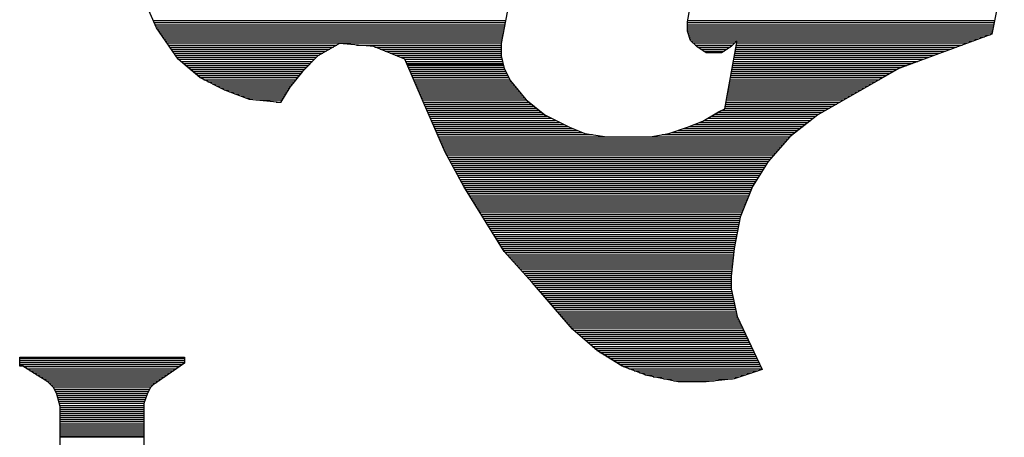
# Model space of a CAD drawing. Extents: x -394 to 5394, y -1015 to 7151.
# Tile 4 of 80: x 832 to 939, y -410 to -364. Entities that reach past the tile are written whole.
import ezdxf

# ---------------------------------------------------------------- set-up
doc = ezdxf.new("R2010")
doc.units = 0
doc.layers.add('DF_TITLE_BLOCK', color=2, linetype='CONTINUOUS')

msp = doc.modelspace()

# ---------------------------------------------------------------- linework, layer by layer
at = {"layer": 'DF_TITLE_BLOCK'}
for points in [[(887.9441, -345.52), (884.2241, -365.09)], [(887.9441, -345.52), (884.2241, -365.09)], [(887.9441, -345.52), (884.2241, -365.09)], [(904.1441, -364.42), (907.5241, -345.52)], [(904.1441, -364.42), (907.5241, -345.52)], [(904.1441, -364.42), (907.5241, -345.52)], [(938.5741, -359.02), (937.2241, -365.77)], [(938.5741, -359.02), (937.2241, -365.77)], [(938.5741, -359.02), (937.2241, -365.77)], [(846.4241, -365.09), (844.0741, -359.69)], [(846.4241, -365.09), (844.0741, -359.69)], [(846.4241, -365.09), (844.0741, -359.69)], [(846.0841, -364.29), (884.3841, -364.29)], [(846.1741, -364.51), (884.3441, -364.51)], [(846.2741, -364.73), (884.3041, -364.73)], [(904.1441, -365.43), (904.1441, -364.42)], [(904.1441, -365.43), (904.1441, -364.42)], [(904.1441, -365.43), (904.1441, -364.42)], [(904.1441, -364.51), (937.4641, -364.51)], [(904.1441, -364.73), (937.4241, -364.73)], [(904.1641, -364.29), (937.5141, -364.29)], [(846.3641, -364.95), (884.2541, -364.95)], [(848.7941, -368.47), (846.4241, -365.09)], [(848.7941, -368.47), (846.4241, -365.09)], [(848.7941, -368.47), (846.4241, -365.09)], [(846.4841, -365.18), (884.2141, -365.18)], [(846.6441, -365.4), (884.1641, -365.4)], [(846.8041, -365.62), (884.1241, -365.62)], [(846.9541, -365.84), (884.0741, -365.84)], [(884.2241, -365.09), (883.8941, -366.78)], [(884.2241, -365.09), (883.8941, -366.78)], [(884.2241, -365.09), (883.8941, -366.78)], [(904.1441, -364.95), (937.3841, -364.95)], [(904.1441, -365.18), (937.3341, -365.18)], [(904.1441, -365.4), (937.2941, -365.4)], [(904.4741, -366.44), (904.1441, -365.43)], [(904.4741, -366.44), (904.1441, -365.43)], [(904.4741, -366.44), (904.1441, -365.43)], [(904.2041, -365.62), (937.2541, -365.62)], [(904.2841, -365.84), (937.0241, -365.84)], [(937.2241, -365.77), (927.0941, -369.48)], [(937.2241, -365.77), (927.0941, -369.48)], [(937.2241, -365.77), (927.0941, -369.48)], [(847.1041, -366.06), (884.0341, -366.06)], [(847.2641, -366.28), (883.9941, -366.28)], [(847.4141, -366.5), (883.9441, -366.5)], [(847.5741, -366.72), (883.9041, -366.72)], [(847.7341, -366.95), (866.0541, -366.95)], [(866.3441, -366.78), (863.9741, -368.13)], [(866.3441, -366.78), (863.9741, -368.13)], [(866.3441, -366.78), (863.9741, -368.13)], [(870.0541, -367.12), (866.3441, -366.78)], [(870.0541, -367.12), (866.3441, -366.78)], [(870.0541, -367.12), (866.3441, -366.78)], [(868.1741, -366.95), (883.8941, -366.95)], [(883.8941, -366.78), (883.8941, -368.13)], [(883.8941, -366.78), (883.8941, -368.13)], [(883.8941, -366.78), (883.8941, -368.13)], [(904.3541, -366.06), (936.4141, -366.06)], [(904.4241, -366.28), (935.8141, -366.28)], [(905.1541, -367.12), (904.4741, -366.44)], [(905.1541, -367.12), (904.4741, -366.44)], [(905.1541, -367.12), (904.4741, -366.44)], [(904.5441, -366.5), (909.4841, -366.5)], [(904.7641, -366.72), (909.2641, -366.72)], [(904.9841, -366.95), (909.0341, -366.95)], [(908.1941, -373.87), (909.5441, -366.44)], [(908.1941, -373.87), (909.5441, -366.44)], [(908.1941, -373.87), (909.5441, -366.44)], [(909.5441, -366.44), (908.8741, -367.12)], [(909.5441, -366.44), (908.8741, -367.12)], [(909.5441, -366.44), (908.8741, -367.12)], [(909.4541, -366.95), (934.0041, -366.95)], [(909.4841, -366.72), (934.6041, -366.72)], [(909.5341, -366.5), (935.2141, -366.5)], [(847.8841, -367.17), (865.6641, -367.17)], [(848.0341, -367.39), (865.2741, -367.39)], [(848.1941, -367.61), (864.8941, -367.61)], [(848.3441, -367.83), (864.5041, -367.83)], [(848.5041, -368.06), (864.1141, -368.06)], [(873.4241, -368.47), (870.0541, -367.12)], [(873.4241, -368.47), (870.0541, -367.12)], [(873.4241, -368.47), (870.0541, -367.12)], [(870.1841, -367.17), (883.8941, -367.17)], [(870.7341, -367.39), (883.8941, -367.39)], [(871.2841, -367.61), (883.8941, -367.61)], [(871.8341, -367.83), (883.8941, -367.83)], [(872.3941, -368.06), (883.8941, -368.06)], [(906.1741, -367.79), (905.1541, -367.12)], [(906.1741, -367.79), (905.1541, -367.12)], [(906.1741, -367.79), (905.1541, -367.12)], [(905.2241, -367.17), (908.7941, -367.17)], [(905.5641, -367.39), (908.4641, -367.39)], [(905.8941, -367.61), (908.1241, -367.61)], [(907.8541, -367.79), (906.1741, -367.79)], [(907.8541, -367.79), (906.1741, -367.79)], [(907.8541, -367.79), (906.1741, -367.79)], [(908.8741, -367.12), (907.8541, -367.79)], [(908.8741, -367.12), (907.8541, -367.79)], [(908.8741, -367.12), (907.8541, -367.79)], [(909.2441, -368.06), (930.9841, -368.06)], [(909.2941, -367.83), (931.5841, -367.83)], [(909.3341, -367.61), (932.1941, -367.61)], [(909.3641, -367.39), (932.7941, -367.39)], [(909.4141, -367.17), (933.3941, -367.17)], [(848.6641, -368.27), (863.8341, -368.27)], [(851.1541, -370.49), (848.7941, -368.47)], [(851.1541, -370.49), (848.7941, -368.47)], [(851.1541, -370.49), (848.7941, -368.47)], [(848.8241, -368.49), (863.6141, -368.49)], [(849.0841, -368.72), (863.3941, -368.72)], [(849.3441, -368.94), (863.1741, -368.94)], [(863.9741, -368.13), (862.2941, -369.82)], [(863.9741, -368.13), (862.2941, -369.82)], [(863.9741, -368.13), (862.2941, -369.82)], [(872.9441, -368.27), (883.9241, -368.27)], [(875.4541, -373.19), (873.4241, -368.47)], [(875.4541, -373.19), (873.4241, -368.47)], [(875.4541, -373.19), (873.4241, -368.47)], [(873.4441, -368.49), (883.9841, -368.49)], [(873.5341, -368.72), (884.0441, -368.72)], [(873.6341, -368.94), (884.0941, -368.94)], [(873.6741, -369.04), (884.1241, -369.04)], [(883.8941, -368.13), (884.2241, -369.48)], [(883.8941, -368.13), (884.2241, -369.48)], [(883.8941, -368.13), (884.2241, -369.48)], [(909.0841, -368.94), (928.5641, -368.94)], [(909.1241, -368.72), (929.1741, -368.72)], [(909.1741, -368.49), (929.7741, -368.49)], [(909.2141, -368.27), (930.3841, -368.27)], [(849.6041, -369.16), (862.9541, -369.16)], [(849.8641, -369.38), (862.7341, -369.38)], [(850.1141, -369.6), (862.5041, -369.6)], [(850.3741, -369.83), (862.2841, -369.83)], [(850.6341, -370.05), (862.1141, -370.05)], [(862.2941, -369.82), (860.9441, -371.51)], [(862.2941, -369.82), (860.9441, -371.51)], [(862.2941, -369.82), (860.9441, -371.51)], [(873.7241, -369.16), (884.1541, -369.16)], [(873.8241, -369.38), (884.2041, -369.38)], [(873.9141, -369.6), (884.2941, -369.6)], [(874.0141, -369.83), (884.4041, -369.83)], [(874.1041, -370.05), (884.5141, -370.05)], [(884.2241, -369.48), (884.9041, -370.83)], [(884.2241, -369.48), (884.9041, -370.83)], [(884.2241, -369.48), (884.9041, -370.83)], [(908.8841, -370.05), (926.1141, -370.05)], [(908.9341, -369.83), (926.4941, -369.83)], [(908.9641, -369.6), (926.8841, -369.6)], [(909.0041, -369.38), (927.3641, -369.38)], [(909.0541, -369.16), (927.9641, -369.16)], [(927.0941, -369.48), (918.3241, -374.54)], [(927.0941, -369.48), (918.3241, -374.54)], [(927.0941, -369.48), (918.3241, -374.54)], [(850.8941, -370.26), (861.9341, -370.26)], [(853.8541, -371.84), (851.1541, -370.49)], [(853.8541, -371.84), (851.1541, -370.49)], [(851.1541, -370.49), (861.7541, -370.49)], [(853.8541, -371.84), (851.1541, -370.49)], [(851.5841, -370.71), (861.5741, -370.71)], [(852.0341, -370.93), (861.4041, -370.93)], [(852.4741, -371.15), (861.2241, -371.15)], [(874.2041, -370.26), (884.6241, -370.26)], [(874.2941, -370.49), (884.7341, -370.49)], [(874.3841, -370.71), (884.8441, -370.71)], [(874.4841, -370.93), (884.9941, -370.93)], [(874.5841, -371.15), (885.1741, -371.15)], [(884.9041, -370.83), (886.5941, -372.86)], [(884.9041, -370.83), (886.5941, -372.86)], [(884.9041, -370.83), (886.5941, -372.86)], [(908.6841, -371.15), (924.1941, -371.15)], [(908.7241, -370.93), (924.5741, -370.93)], [(908.7641, -370.71), (924.9641, -370.71)], [(908.8041, -370.49), (925.3441, -370.49)], [(908.8441, -370.26), (925.7341, -370.26)], [(852.9141, -371.37), (861.0541, -371.37)], [(853.3541, -371.6), (860.8841, -371.6)], [(853.8041, -371.82), (860.7541, -371.82)], [(856.5541, -372.86), (853.8541, -371.84)], [(856.5541, -372.86), (853.8541, -371.84)], [(856.5541, -372.86), (853.8541, -371.84)], [(854.3741, -372.04), (860.6241, -372.04)], [(854.9641, -372.26), (860.4941, -372.26)], [(860.9441, -371.51), (859.9241, -373.19)], [(860.9441, -371.51), (859.9241, -373.19)], [(860.9441, -371.51), (859.9241, -373.19)], [(874.6741, -371.37), (885.3541, -371.37)], [(874.7741, -371.6), (885.5441, -371.6)], [(874.8641, -371.82), (885.7241, -371.82)], [(874.9541, -372.04), (885.9141, -372.04)], [(875.0541, -372.26), (886.0941, -372.26)], [(908.4841, -372.26), (922.2741, -372.26)], [(908.5241, -372.04), (922.6541, -372.04)], [(908.5641, -371.82), (923.0441, -371.82)], [(908.6041, -371.6), (923.4241, -371.6)], [(908.6441, -371.37), (923.8141, -371.37)], [(855.5541, -372.48), (860.3641, -372.48)], [(856.1441, -372.7), (860.2241, -372.7)], [(859.9241, -373.19), (856.5541, -372.86)], [(859.9241, -373.19), (856.5541, -372.86)], [(859.9241, -373.19), (856.5541, -372.86)], [(857.2341, -372.92), (860.0941, -372.92)], [(859.4441, -373.14), (859.9541, -373.14)], [(875.1541, -372.48), (886.2841, -372.48)], [(875.2441, -372.7), (886.4641, -372.7)], [(875.3441, -372.92), (886.6741, -372.92)], [(875.4341, -373.14), (886.9441, -373.14)], [(877.8241, -378.59), (875.4541, -373.19)], [(877.8241, -378.59), (875.4541, -373.19)], [(877.8241, -378.59), (875.4541, -373.19)], [(875.5241, -373.37), (887.2041, -373.37)], [(886.5941, -372.86), (888.6241, -374.54)], [(886.5941, -372.86), (888.6241, -374.54)], [(886.5941, -372.86), (888.6241, -374.54)], [(908.2841, -373.37), (920.3641, -373.37)], [(908.3241, -373.14), (920.7341, -373.14)], [(908.3641, -372.92), (921.1241, -372.92)], [(908.4041, -372.7), (921.5041, -372.7)], [(908.4441, -372.48), (921.8941, -372.48)], [(875.6341, -373.59), (887.4641, -373.59)], [(875.7241, -373.81), (887.7341, -373.81)], [(875.8241, -374.03), (888.0041, -374.03)], [(875.9141, -374.25), (888.2641, -374.25)], [(876.0141, -374.47), (888.5341, -374.47)], [(905.8241, -375.22), (907.5241, -374.21)], [(905.8241, -375.22), (907.5241, -374.21)], [(905.8241, -375.22), (907.5241, -374.21)], [(907.0741, -374.47), (918.4441, -374.47)], [(907.4441, -374.25), (918.8241, -374.25)], [(907.5241, -374.21), (908.1941, -373.87)], [(907.5241, -374.21), (908.1941, -373.87)], [(907.5241, -374.21), (908.1941, -373.87)], [(907.8641, -374.03), (919.2041, -374.03)], [(908.2041, -373.81), (919.5941, -373.81)], [(908.2441, -373.59), (919.9741, -373.59)], [(876.1141, -374.69), (888.9241, -374.69)], [(876.2041, -374.91), (889.3641, -374.91)], [(876.3041, -375.14), (889.8041, -375.14)], [(876.4041, -375.36), (890.2441, -375.36)], [(888.6241, -374.54), (891.3241, -375.89)], [(888.6241, -374.54), (891.3241, -375.89)], [(888.6241, -374.54), (891.3241, -375.89)], [(904.1441, -375.89), (905.8241, -375.22)], [(904.1441, -375.89), (905.8241, -375.22)], [(904.1441, -375.89), (905.8241, -375.22)], [(905.4841, -375.36), (917.2741, -375.36)], [(905.9641, -375.14), (917.5541, -375.14)], [(906.3341, -374.91), (917.8441, -374.91)], [(906.7041, -374.69), (918.1241, -374.69)], [(918.3241, -374.54), (915.2741, -376.91)], [(918.3241, -374.54), (915.2741, -376.91)], [(918.3241, -374.54), (915.2741, -376.91)], [(876.5041, -375.58), (890.6941, -375.58)], [(876.5941, -375.8), (891.1341, -375.8)], [(876.6941, -376.02), (891.6441, -376.02)], [(876.7841, -376.25), (892.1941, -376.25)], [(876.8841, -376.46), (892.7441, -376.46)], [(891.3241, -375.89), (893.0041, -376.57)], [(891.3241, -375.89), (893.0041, -376.57)], [(891.3241, -375.89), (893.0041, -376.57)], [(893.0041, -376.57), (895.3741, -376.91)], [(893.0041, -376.57), (895.3741, -376.91)], [(893.0041, -376.57), (895.3741, -376.91)], [(900.0941, -376.91), (902.1241, -376.57)], [(900.0941, -376.91), (902.1241, -376.57)], [(900.0941, -376.91), (902.1241, -376.57)], [(902.1241, -376.57), (904.1441, -375.89)], [(902.1241, -376.57), (904.1441, -375.89)], [(902.1241, -376.57), (904.1441, -375.89)], [(902.4241, -376.46), (915.8441, -376.46)], [(903.0941, -376.25), (916.1341, -376.25)], [(903.7541, -376.02), (916.4141, -376.02)], [(904.3741, -375.8), (916.7041, -375.8)], [(904.9241, -375.58), (916.9841, -375.58)], [(876.9841, -376.68), (893.8341, -376.68)], [(877.0841, -376.91), (915.2741, -376.91)], [(877.1741, -377.13), (915.0841, -377.13)], [(877.2741, -377.35), (914.8841, -377.35)], [(877.3741, -377.57), (914.6941, -377.57)], [(895.3741, -376.91), (900.0941, -376.91)], [(895.3741, -376.91), (900.0941, -376.91)], [(895.3741, -376.91), (900.0941, -376.91)], [(901.4041, -376.68), (915.5641, -376.68)], [(915.2741, -376.91), (912.9241, -379.61)], [(915.2741, -376.91), (912.9241, -379.61)], [(915.2741, -376.91), (912.9241, -379.61)], [(877.4641, -377.79), (914.5041, -377.79)], [(877.5641, -378.02), (914.3141, -378.02)], [(877.6641, -378.24), (914.1141, -378.24)], [(877.7641, -378.45), (913.9241, -378.45)], [(879.8441, -382.31), (877.8241, -378.59)], [(879.8441, -382.31), (877.8241, -378.59)], [(879.8441, -382.31), (877.8241, -378.59)], [(877.8641, -378.68), (913.7341, -378.68)], [(877.9841, -378.9), (913.5341, -378.9)], [(878.1041, -379.12), (913.3441, -379.12)], [(878.2241, -379.34), (913.1441, -379.34)], [(878.3441, -379.56), (912.9541, -379.56)], [(878.4641, -379.79), (912.8041, -379.79)], [(912.9241, -379.61), (911.2241, -382.31)], [(912.9241, -379.61), (911.2241, -382.31)], [(912.9241, -379.61), (911.2241, -382.31)], [(878.5841, -380.01), (912.6641, -380.01)], [(878.7041, -380.23), (912.5341, -380.23)], [(878.8241, -380.45), (912.3941, -380.45)], [(878.9441, -380.67), (912.2541, -380.67)], [(879.0741, -380.89), (912.1141, -380.89)], [(879.1941, -381.11), (911.9741, -381.11)], [(879.3141, -381.33), (911.8341, -381.33)], [(879.4341, -381.56), (911.6941, -381.56)], [(879.5541, -381.78), (911.5541, -381.78)], [(879.6741, -382), (911.4241, -382)], [(879.7941, -382.22), (911.2841, -382.22)], [(884.2241, -389.39), (879.8441, -382.31)], [(884.2241, -389.39), (879.8441, -382.31)], [(884.2241, -389.39), (879.8441, -382.31)], [(879.9241, -382.44), (911.1741, -382.44)], [(880.0641, -382.66), (911.0841, -382.66)], [(880.2041, -382.88), (911.0041, -382.88)], [(911.2241, -382.31), (909.8741, -385.68)], [(911.2241, -382.31), (909.8741, -385.68)], [(911.2241, -382.31), (909.8741, -385.68)], [(880.3441, -383.1), (910.9141, -383.1)], [(880.4741, -383.33), (910.8241, -383.33)], [(880.6141, -383.55), (910.7341, -383.55)], [(880.7441, -383.77), (910.6441, -383.77)], [(880.8841, -383.99), (910.5541, -383.99)], [(881.0241, -384.21), (910.4641, -384.21)], [(881.1641, -384.44), (910.3741, -384.44)], [(881.3041, -384.65), (910.2941, -384.65)], [(881.4341, -384.87), (910.2041, -384.87)], [(881.5741, -385.1), (910.1141, -385.1)], [(881.7041, -385.32), (910.0241, -385.32)], [(881.8441, -385.54), (909.9341, -385.54)], [(881.9841, -385.76), (909.8641, -385.76)], [(882.1241, -385.98), (909.8141, -385.98)], [(882.2541, -386.21), (909.7741, -386.21)], [(909.8741, -385.68), (909.2041, -389.06)], [(909.8741, -385.68), (909.2041, -389.06)], [(909.8741, -385.68), (909.2041, -389.06)], [(882.3941, -386.43), (909.7241, -386.43)], [(882.5341, -386.64), (909.6841, -386.64)], [(882.6641, -386.87), (909.6441, -386.87)], [(882.8041, -387.09), (909.5941, -387.09)], [(882.9441, -387.31), (909.5541, -387.31)], [(883.0741, -387.53), (909.5141, -387.53)], [(883.2141, -387.75), (909.4641, -387.75)], [(883.3541, -387.98), (909.4241, -387.98)], [(883.4941, -388.2), (909.3741, -388.2)], [(883.6241, -388.42), (909.3341, -388.42)], [(883.7641, -388.64), (909.2941, -388.64)], [(883.8941, -388.86), (909.2441, -388.86)], [(884.0341, -389.08), (909.2041, -389.08)], [(884.1741, -389.3), (909.1741, -389.3)], [(887.2741, -392.77), (884.2241, -389.39)], [(887.2741, -392.77), (884.2241, -389.39)], [(887.2741, -392.77), (884.2241, -389.39)], [(909.2041, -389.06), (908.8741, -392.09)], [(909.2041, -389.06), (908.8741, -392.09)], [(909.2041, -389.06), (908.8741, -392.09)], [(884.3441, -389.52), (909.1541, -389.52)], [(884.5441, -389.75), (909.1241, -389.75)], [(884.7541, -389.97), (909.1041, -389.97)], [(884.9441, -390.19), (909.0841, -390.19)], [(885.1441, -390.41), (909.0541, -390.41)], [(885.3441, -390.63), (909.0341, -390.63)], [(885.5441, -390.85), (909.0041, -390.85)], [(885.7441, -391.07), (908.9741, -391.07)], [(885.9441, -391.29), (908.9541, -391.29)], [(886.1441, -391.52), (908.9341, -391.52)], [(886.3441, -391.74), (908.9041, -391.74)], [(886.5341, -391.96), (908.8841, -391.96)], [(886.7441, -392.18), (908.8741, -392.18)], [(886.9441, -392.4), (908.8741, -392.4)], [(887.1341, -392.63), (908.8741, -392.63)], [(908.8741, -392.09), (908.8741, -393.44)], [(908.8741, -392.09), (908.8741, -393.44)], [(908.8741, -392.09), (908.8741, -393.44)], [(891.6541, -397.83), (887.2741, -392.77)], [(891.6541, -397.83), (887.2741, -392.77)], [(891.6541, -397.83), (887.2741, -392.77)], [(887.3341, -392.84), (908.8741, -392.84)], [(887.5241, -393.06), (908.8741, -393.06)], [(887.7241, -393.29), (908.8741, -393.29)], [(887.9141, -393.51), (908.8841, -393.51)], [(888.1041, -393.73), (908.9341, -393.73)], [(908.8741, -393.44), (909.5441, -396.48)], [(908.8741, -393.44), (909.5441, -396.48)], [(908.8741, -393.44), (909.5441, -396.48)], [(888.2941, -393.95), (908.9741, -393.95)], [(888.4841, -394.17), (909.0341, -394.17)], [(888.6841, -394.4), (909.0841, -394.4)], [(888.8741, -394.62), (909.1241, -394.62)], [(889.0641, -394.84), (909.1741, -394.84)], [(889.2541, -395.06), (909.2241, -395.06)], [(889.4441, -395.28), (909.2741, -395.28)], [(889.6341, -395.5), (909.3241, -395.5)], [(889.8241, -395.72), (909.3741, -395.72)], [(890.0141, -395.94), (909.4241, -395.94)], [(890.2141, -396.17), (909.4741, -396.17)], [(890.4041, -396.39), (909.5241, -396.39)], [(890.5941, -396.61), (909.6041, -396.61)], [(890.7841, -396.83), (909.7041, -396.83)], [(909.5441, -396.48), (912.2441, -402.22)], [(909.5441, -396.48), (912.2441, -402.22)], [(909.5441, -396.48), (912.2441, -402.22)], [(890.9741, -397.05), (909.8141, -397.05)], [(891.1741, -397.27), (909.9141, -397.27)], [(891.3641, -397.49), (910.0241, -397.49)], [(891.5541, -397.71), (910.1241, -397.71)], [(894.3541, -400.19), (891.6541, -397.83)], [(894.3541, -400.19), (891.6541, -397.83)], [(894.3541, -400.19), (891.6541, -397.83)], [(891.7741, -397.94), (910.2241, -397.94)], [(892.0241, -398.16), (910.3341, -398.16)], [(892.2841, -398.38), (910.4341, -398.38)], [(892.5341, -398.6), (910.5341, -398.6)], [(892.7941, -398.82), (910.6441, -398.82)], [(893.0441, -399.04), (910.7441, -399.04)], [(893.2941, -399.26), (910.8541, -399.26)], [(893.5441, -399.48), (910.9541, -399.48)], [(893.7941, -399.71), (911.0641, -399.71)], [(894.0541, -399.93), (911.1641, -399.93)], [(894.3041, -400.15), (911.2741, -400.15)], [(831.5741, -401.88), (831.5741, -400.87)], [(831.5741, -400.87), (831.9241, -400.87)], [(831.5741, -401.88), (831.5741, -400.87)], [(831.5741, -400.87), (831.9241, -400.87)], [(831.5741, -400.87), (831.9241, -400.87)], [(831.5741, -401.88), (831.5741, -400.87)], [(831.5741, -401.03), (849.4741, -401.03)], [(831.5741, -401.25), (849.4741, -401.25)], [(831.9241, -400.87), (849.4741, -400.87)], [(831.9241, -400.87), (849.4741, -400.87)], [(831.9241, -400.87), (849.4741, -400.87)], [(849.4741, -400.87), (849.4741, -401.54)], [(849.4741, -400.87), (849.4741, -401.54)], [(849.4741, -400.87), (849.4741, -401.54)], [(897.0541, -401.88), (894.3541, -400.19)], [(897.0541, -401.88), (894.3541, -400.19)], [(897.0541, -401.88), (894.3541, -400.19)], [(894.6341, -400.37), (911.3741, -400.37)], [(894.9941, -400.59), (911.4841, -400.59)], [(895.3441, -400.82), (911.5841, -400.82)], [(895.7041, -401.03), (911.6841, -401.03)], [(896.0641, -401.25), (911.7941, -401.25)], [(831.5741, -401.48), (849.4741, -401.48)], [(831.5741, -401.7), (849.2441, -401.7)], [(831.9241, -401.88), (831.5741, -401.88)], [(831.9241, -401.88), (831.5741, -401.88)], [(831.9241, -401.88), (831.5741, -401.88)], [(834.6241, -403.57), (831.9241, -401.88)], [(834.6241, -403.57), (831.9241, -401.88)], [(834.6241, -403.57), (831.9241, -401.88)], [(831.9841, -401.92), (848.9341, -401.92)], [(832.3341, -402.14), (848.6141, -402.14)], [(849.4741, -401.54), (846.0941, -403.91)], [(849.4741, -401.54), (846.0941, -403.91)], [(849.4741, -401.54), (846.0941, -403.91)], [(896.4141, -401.48), (911.8941, -401.48)], [(896.7641, -401.7), (911.9941, -401.7)], [(899.7541, -402.89), (897.0541, -401.88)], [(899.7541, -402.89), (897.0541, -401.88)], [(899.7541, -402.89), (897.0541, -401.88)], [(897.1641, -401.92), (912.1041, -401.92)], [(897.7541, -402.14), (912.2041, -402.14)], [(912.2441, -402.22), (909.2041, -403.23)], [(912.2441, -402.22), (909.2041, -403.23)], [(912.2441, -402.22), (909.2041, -403.23)], [(832.6841, -402.36), (848.2941, -402.36)], [(833.0441, -402.59), (847.9741, -402.59)], [(833.3941, -402.81), (847.6641, -402.81)], [(833.7541, -403.03), (847.3441, -403.03)], [(834.1141, -403.25), (847.0241, -403.25)], [(898.3441, -402.36), (911.8041, -402.36)], [(898.9341, -402.59), (911.1441, -402.59)], [(899.5241, -402.81), (910.4741, -402.81)], [(903.1241, -403.57), (899.7541, -402.89)], [(903.1241, -403.57), (899.7541, -402.89)], [(903.1241, -403.57), (899.7541, -402.89)], [(900.4241, -403.03), (909.8141, -403.03)], [(901.5341, -403.25), (909.0341, -403.25)], [(909.2041, -403.23), (906.1741, -403.57)], [(909.2041, -403.23), (906.1741, -403.57)], [(909.2041, -403.23), (906.1741, -403.57)], [(834.4641, -403.47), (846.7141, -403.47)], [(835.2941, -404.24), (834.6241, -403.57)], [(835.2941, -404.24), (834.6241, -403.57)], [(835.2941, -404.24), (834.6241, -403.57)], [(834.7441, -403.69), (846.3941, -403.69)], [(834.9641, -403.91), (846.0841, -403.91)], [(835.1841, -404.13), (845.8641, -404.13)], [(835.6241, -404.92), (835.2941, -404.24)], [(835.6241, -404.92), (835.2941, -404.24)], [(835.6241, -404.92), (835.2941, -404.24)], [(835.3441, -404.36), (845.6941, -404.36)], [(845.7541, -404.24), (845.4241, -404.92)], [(845.7541, -404.24), (845.4241, -404.92)], [(845.7541, -404.24), (845.4241, -404.92)], [(846.0941, -403.91), (845.7541, -404.24)], [(846.0941, -403.91), (845.7541, -404.24)], [(846.0941, -403.91), (845.7541, -404.24)], [(902.6441, -403.47), (907.0441, -403.47)], [(906.1741, -403.57), (903.1241, -403.57)], [(906.1741, -403.57), (903.1241, -403.57)], [(906.1741, -403.57), (903.1241, -403.57)], [(835.4641, -404.58), (845.5841, -404.58)], [(835.5641, -404.8), (845.4841, -404.8)], [(835.9741, -406.27), (835.6241, -404.92)], [(835.9741, -406.27), (835.6241, -404.92)], [(835.9741, -406.27), (835.6241, -404.92)], [(835.6541, -405.02), (845.3841, -405.02)], [(835.7141, -405.24), (845.3141, -405.24)], [(835.7641, -405.46), (845.2341, -405.46)], [(845.4241, -404.92), (845.0741, -405.93)], [(845.4241, -404.92), (845.0741, -405.93)], [(845.4241, -404.92), (845.0741, -405.93)], [(835.8241, -405.68), (845.1641, -405.68)], [(835.8741, -405.9), (845.0941, -405.9)], [(835.9341, -406.13), (845.0741, -406.13)], [(835.9741, -451.16), (835.9741, -406.27)], [(835.9741, -451.16), (835.9741, -406.27)], [(835.9741, -451.16), (835.9741, -406.27)], [(835.9741, -406.35), (845.0741, -406.35)], [(835.9741, -406.57), (845.0741, -406.57)], [(845.0741, -405.93), (845.0741, -451.16)], [(845.0741, -405.93), (845.0741, -451.16)], [(845.0741, -405.93), (845.0741, -451.16)], [(835.9741, -406.79), (845.0741, -406.79)], [(835.9741, -407.01), (845.0741, -407.01)], [(835.9741, -407.23), (845.0741, -407.23)], [(835.9741, -407.45), (845.0741, -407.45)], [(835.9741, -407.67), (845.0741, -407.67)], [(835.9741, -407.9), (845.0741, -407.9)], [(835.9741, -408.12), (845.0741, -408.12)], [(835.9741, -408.34), (845.0741, -408.34)], [(835.9741, -408.56), (845.0741, -408.56)], [(835.9741, -408.78), (845.0741, -408.78)], [(835.9741, -409.01), (845.0741, -409.01)], [(835.9741, -409.23), (845.0741, -409.23)], [(835.9741, -409.44), (845.0741, -409.44)], [(835.9741, -409.54), (845.0741, -409.54)]]:
    msp.add_lwpolyline(points, dxfattribs=at)

doc.saveas('drawing.dxf')
